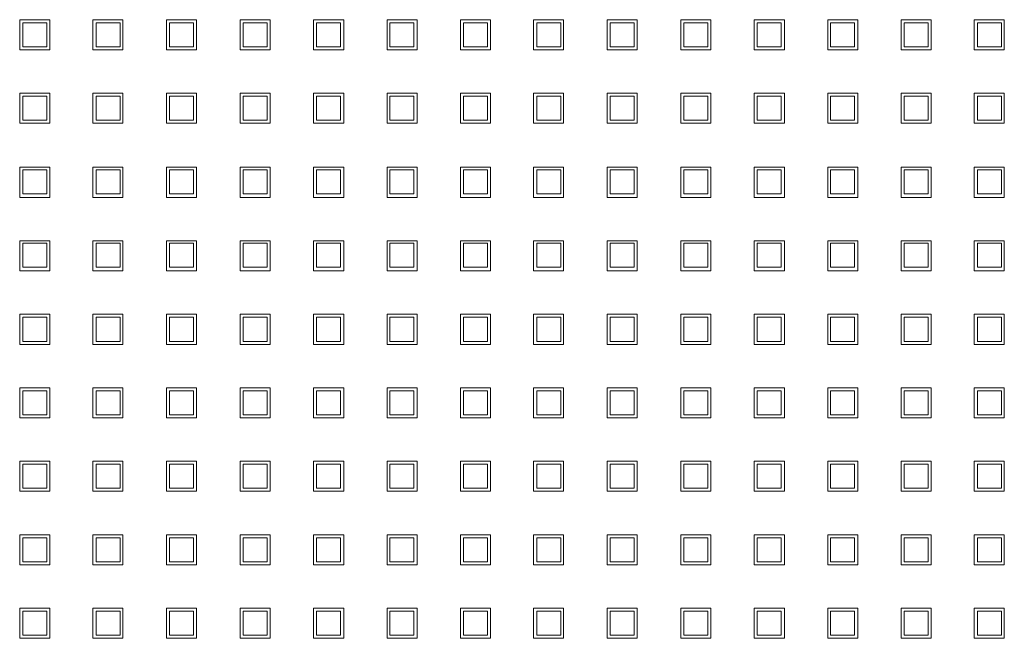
# Model space of a CAD drawing. Header units: millimetres. Extents: x 19325 to 32410, y -4876 to 2807.
# Tile 35 of 72: x 20673 to 20690, y -2407 to -2397. Entities that reach past the tile are written whole.
import ezdxf

# ---------------------------------------------------------------- set-up
doc = ezdxf.new("R2010")
doc.units = ezdxf.units.MM
doc.layers.add('GL-urzadzenia', color=90, linetype='Continuous', lineweight=20)

# ---------------------------------------------------------------- blocks, each defined once
blk = doc.blocks.new('RSen_55_ME_FB_SOg - fxza50a2veb - fully flat decoration panel - SH_daikin_tbq - standard-4997338-bottom')
at = {"lineweight": 18}
for p, q in [((-26.91, 9.78), (-26.91, 14.78)), ((-26.91, 14.78), (-21.91, 14.78)), ((-21.91, 14.78), (-21.91, 9.78)), ((-14.71, 9.78), (-14.71, 14.78)), ((-14.71, 14.78), (-9.71, 14.78)), ((-9.71, 14.78), (-9.71, 9.78)), ((-2.45, 9.78), (-2.45, 14.78)), ((-2.45, 14.78), (2.55, 14.78)), ((2.55, 14.78), (2.55, 9.78)), ((9.78, 9.78), (9.78, 14.78)), ((9.78, 14.78), (14.78, 14.78)), ((14.78, 14.78), (14.78, 9.78)), ((22.04, 9.78), (22.04, 14.78)), ((22.04, 14.78), (27.04, 14.78)), ((27.04, 14.78), (27.04, 9.78)), ((34.27, 9.78), (34.27, 14.78)), ((34.27, 14.78), (39.27, 14.78)), ((39.27, 14.78), (39.27, 9.78)), ((46.47, 9.78), (46.47, 14.78)), ((46.47, 14.78), (51.47, 14.78)), ((51.47, 14.78), (51.47, 9.78)), ((58.67, 9.78), (58.67, 14.78)), ((58.67, 14.78), (63.67, 14.78)), ((63.67, 14.78), (63.67, 9.78)), ((70.93, 9.78), (70.93, 14.78)), ((70.93, 14.78), (75.93, 14.78)), ((75.93, 14.78), (75.93, 9.78)), ((83.16, 9.78), (83.16, 14.78)), ((83.16, 14.78), (88.16, 14.78)), ((88.16, 14.78), (88.16, 9.78)), ((95.42, 9.78), (95.42, 14.78)), ((95.42, 14.78), (100.42, 14.78)), ((100.42, 14.78), (100.42, 9.78)), ((107.65, 9.78), (107.65, 14.78)), ((107.65, 14.78), (112.65, 14.78)), ((112.65, 14.78), (112.65, 9.78)), ((119.85, 9.78), (119.85, 14.78)), ((119.85, 14.78), (124.85, 14.78)), ((124.85, 14.78), (124.85, 9.78)), ((132.05, 9.78), (132.05, 14.78)), ((132.05, 14.78), (137.05, 14.78)), ((137.05, 14.78), (137.05, 9.78)), ((-22.41, 14.28), (-26.41, 14.28)), ((-26.41, 14.28), (-26.41, 10.28)), ((-22.41, 10.28), (-22.41, 14.28)), ((-10.18, 14.28), (-14.18, 14.28)), ((-14.18, 14.28), (-14.18, 10.28)), ((-10.18, 10.28), (-10.18, 14.28)), ((2.05, 14.28), (-1.95, 14.28)), ((-1.95, 14.28), (-1.95, 10.28)), ((2.05, 10.28), (2.05, 14.28)), ((14.28, 14.28), (10.28, 14.28)), ((10.28, 14.28), (10.28, 10.28)), ((14.28, 10.28), (14.28, 14.28)), ((26.51, 14.28), (22.51, 14.28)), ((22.51, 14.28), (22.51, 10.28)), ((26.51, 10.28), (26.51, 14.28)), ((38.74, 14.28), (34.74, 14.28)), ((34.74, 14.28), (34.74, 10.28)), ((38.74, 10.28), (38.74, 14.28)), ((50.97, 14.28), (46.97, 14.28)), ((46.97, 14.28), (46.97, 10.28)), ((50.97, 10.28), (50.97, 14.28)), ((63.2, 14.28), (59.2, 14.28)), ((59.2, 14.28), (59.2, 10.28)), ((63.2, 10.28), (63.2, 14.28)), ((75.43, 14.28), (71.43, 14.28)), ((71.43, 14.28), (71.43, 10.28)), ((75.43, 10.28), (75.43, 14.28)), ((87.66, 14.28), (83.66, 14.28)), ((83.66, 14.28), (83.66, 10.28)), ((87.66, 10.28), (87.66, 14.28)), ((99.89, 14.28), (95.89, 14.28)), ((95.89, 14.28), (95.89, 10.28)), ((99.89, 10.28), (99.89, 14.28)), ((112.12, 14.28), (108.12, 14.28)), ((108.12, 14.28), (108.12, 10.28)), ((112.12, 10.28), (112.12, 14.28)), ((124.35, 14.28), (120.35, 14.28)), ((120.35, 14.28), (120.35, 10.28)), ((124.35, 10.28), (124.35, 14.28)), ((136.58, 14.28), (132.58, 14.28)), ((132.58, 14.28), (132.58, 10.28)), ((136.58, 10.28), (136.58, 14.28)), ((-26.41, 10.28), (-22.41, 10.28)), ((-14.18, 10.28), (-10.18, 10.28)), ((-1.95, 10.28), (2.05, 10.28)), ((10.28, 10.28), (14.28, 10.28)), ((22.51, 10.28), (26.51, 10.28)), ((34.74, 10.28), (38.74, 10.28)), ((46.97, 10.28), (50.97, 10.28)), ((59.2, 10.28), (63.2, 10.28)), ((71.43, 10.28), (75.43, 10.28)), ((83.66, 10.28), (87.66, 10.28)), ((95.89, 10.28), (99.89, 10.28)), ((108.12, 10.28), (112.12, 10.28)), ((120.35, 10.28), (124.35, 10.28)), ((132.58, 10.28), (136.58, 10.28)), ((-21.91, 9.78), (-26.91, 9.78)), ((-9.71, 9.78), (-14.71, 9.78)), ((2.55, 9.78), (-2.45, 9.78)), ((14.78, 9.78), (9.78, 9.78)), ((27.04, 9.78), (22.04, 9.78)), ((39.27, 9.78), (34.27, 9.78)), ((51.47, 9.78), (46.47, 9.78)), ((63.67, 9.78), (58.67, 9.78)), ((75.93, 9.78), (70.93, 9.78)), ((88.16, 9.78), (83.16, 9.78)), ((100.42, 9.78), (95.42, 9.78)), ((112.65, 9.78), (107.65, 9.78)), ((124.85, 9.78), (119.85, 9.78)), ((137.05, 9.78), (132.05, 9.78)), ((-26.91, -2.45), (-26.91, 2.55)), ((-26.91, 2.55), (-21.91, 2.55)), ((-22.41, 2.05), (-26.41, 2.05)), ((-26.41, 2.05), (-26.41, -1.95)), ((-22.41, -1.95), (-22.41, 2.05)), ((-21.91, 2.55), (-21.91, -2.45)), ((-14.71, -2.45), (-14.71, 2.55)), ((-14.71, 2.55), (-9.71, 2.55)), ((-10.18, 2.05), (-14.18, 2.05)), ((-14.18, 2.05), (-14.18, -1.95)), ((-10.18, -1.95), (-10.18, 2.05)), ((-9.71, 2.55), (-9.71, -2.45)), ((-2.45, -2.45), (-2.45, 2.55)), ((-2.45, 2.55), (2.55, 2.55)), ((2.05, 2.05), (-1.95, 2.05)), ((-1.95, 2.05), (-1.95, -1.95)), ((2.05, -1.95), (2.05, 2.05)), ((2.55, 2.55), (2.55, -2.45)), ((9.78, -2.45), (9.78, 2.55)), ((9.78, 2.55), (14.78, 2.55)), ((14.28, 2.05), (10.28, 2.05)), ((10.28, 2.05), (10.28, -1.95)), ((14.28, -1.95), (14.28, 2.05)), ((14.78, 2.55), (14.78, -2.45)), ((22.04, -2.45), (22.04, 2.55)), ((22.04, 2.55), (27.04, 2.55)), ((26.51, 2.05), (22.51, 2.05)), ((22.51, 2.05), (22.51, -1.95)), ((26.51, -1.95), (26.51, 2.05)), ((27.04, 2.55), (27.04, -2.45)), ((34.27, -2.45), (34.27, 2.55)), ((34.27, 2.55), (39.27, 2.55)), ((38.74, 2.05), (34.74, 2.05)), ((34.74, 2.05), (34.74, -1.95)), ((38.74, -1.95), (38.74, 2.05)), ((39.27, 2.55), (39.27, -2.45)), ((46.47, -2.45), (46.47, 2.55)), ((46.47, 2.55), (51.47, 2.55)), ((50.97, 2.05), (46.97, 2.05)), ((46.97, 2.05), (46.97, -1.95)), ((50.97, -1.95), (50.97, 2.05)), ((51.47, 2.55), (51.47, -2.45)), ((58.67, -2.45), (58.67, 2.55)), ((58.67, 2.55), (63.67, 2.55)), ((63.2, 2.05), (59.2, 2.05)), ((59.2, 2.05), (59.2, -1.95)), ((63.2, -1.95), (63.2, 2.05)), ((63.67, 2.55), (63.67, -2.45)), ((70.93, -2.45), (70.93, 2.55)), ((70.93, 2.55), (75.93, 2.55)), ((75.43, 2.05), (71.43, 2.05)), ((71.43, 2.05), (71.43, -1.95)), ((75.43, -1.95), (75.43, 2.05)), ((75.93, 2.55), (75.93, -2.45)), ((83.16, -2.45), (83.16, 2.55)), ((83.16, 2.55), (88.16, 2.55)), ((87.66, 2.05), (83.66, 2.05)), ((83.66, 2.05), (83.66, -1.95)), ((87.66, -1.95), (87.66, 2.05)), ((88.16, 2.55), (88.16, -2.45)), ((95.42, -2.45), (95.42, 2.55)), ((95.42, 2.55), (100.42, 2.55)), ((99.89, 2.05), (95.89, 2.05)), ((95.89, 2.05), (95.89, -1.95)), ((99.89, -1.95), (99.89, 2.05)), ((100.42, 2.55), (100.42, -2.45)), ((107.65, -2.45), (107.65, 2.55)), ((107.65, 2.55), (112.65, 2.55)), ((112.12, 2.05), (108.12, 2.05)), ((108.12, 2.05), (108.12, -1.95)), ((112.12, -1.95), (112.12, 2.05)), ((112.65, 2.55), (112.65, -2.45)), ((119.85, -2.45), (119.85, 2.55)), ((119.85, 2.55), (124.85, 2.55)), ((124.35, 2.05), (120.35, 2.05)), ((120.35, 2.05), (120.35, -1.95)), ((124.35, -1.95), (124.35, 2.05)), ((124.85, 2.55), (124.85, -2.45)), ((132.05, -2.45), (132.05, 2.55)), ((132.05, 2.55), (137.05, 2.55)), ((136.58, 2.05), (132.58, 2.05)), ((132.58, 2.05), (132.58, -1.95)), ((136.58, -1.95), (136.58, 2.05)), ((137.05, 2.55), (137.05, -2.45)), ((-21.91, -2.45), (-26.91, -2.45)), ((-26.41, -1.95), (-22.41, -1.95)), ((-9.71, -2.45), (-14.71, -2.45)), ((-14.18, -1.95), (-10.18, -1.95)), ((2.55, -2.45), (-2.45, -2.45)), ((-1.95, -1.95), (2.05, -1.95)), ((14.78, -2.45), (9.78, -2.45)), ((10.28, -1.95), (14.28, -1.95)), ((27.04, -2.45), (22.04, -2.45)), ((22.51, -1.95), (26.51, -1.95)), ((39.27, -2.45), (34.27, -2.45)), ((34.74, -1.95), (38.74, -1.95)), ((51.47, -2.45), (46.47, -2.45)), ((46.97, -1.95), (50.97, -1.95)), ((63.67, -2.45), (58.67, -2.45)), ((59.2, -1.95), (63.2, -1.95)), ((75.93, -2.45), (70.93, -2.45)), ((71.43, -1.95), (75.43, -1.95)), ((88.16, -2.45), (83.16, -2.45)), ((83.66, -1.95), (87.66, -1.95)), ((100.42, -2.45), (95.42, -2.45)), ((95.89, -1.95), (99.89, -1.95)), ((112.65, -2.45), (107.65, -2.45)), ((108.12, -1.95), (112.12, -1.95)), ((124.85, -2.45), (119.85, -2.45)), ((120.35, -1.95), (124.35, -1.95)), ((137.05, -2.45), (132.05, -2.45)), ((132.58, -1.95), (136.58, -1.95)), ((-26.91, -14.78), (-26.91, -9.78)), ((-26.91, -9.78), (-21.91, -9.78)), ((-21.91, -9.78), (-21.91, -14.78)), ((-14.71, -14.78), (-14.71, -9.78)), ((-14.71, -9.78), (-9.71, -9.78)), ((-9.71, -9.78), (-9.71, -14.78)), ((-2.45, -9.78), (2.55, -9.78)), ((-2.45, -14.78), (-2.45, -9.78)), ((2.55, -9.78), (2.55, -14.78)), ((9.78, -9.78), (14.78, -9.78)), ((9.78, -14.78), (9.78, -9.78)), ((14.78, -9.78), (14.78, -14.78)), ((22.04, -9.78), (27.04, -9.78)), ((22.04, -14.78), (22.04, -9.78)), ((27.04, -9.78), (27.04, -14.78)), ((34.27, -9.78), (39.27, -9.78)), ((34.27, -14.78), (34.27, -9.78)), ((39.27, -9.78), (39.27, -14.78)), ((46.47, -14.78), (46.47, -9.78)), ((46.47, -9.78), (51.47, -9.78)), ((51.47, -9.78), (51.47, -14.78)), ((58.67, -14.78), (58.67, -9.78)), ((58.67, -9.78), (63.67, -9.78)), ((63.67, -9.78), (63.67, -14.78)), ((70.93, -9.78), (75.93, -9.78)), ((70.93, -14.78), (70.93, -9.78)), ((75.93, -9.78), (75.93, -14.78)), ((83.16, -9.78), (88.16, -9.78)), ((83.16, -14.78), (83.16, -9.78)), ((88.16, -9.78), (88.16, -14.78)), ((95.42, -9.78), (100.42, -9.78)), ((95.42, -14.78), (95.42, -9.78)), ((100.42, -9.78), (100.42, -14.78)), ((107.65, -9.78), (112.65, -9.78)), ((107.65, -14.78), (107.65, -9.78)), ((112.65, -9.78), (112.65, -14.78)), ((119.85, -14.78), (119.85, -9.78)), ((119.85, -9.78), (124.85, -9.78)), ((124.85, -9.78), (124.85, -14.78)), ((132.05, -14.78), (132.05, -9.78)), ((132.05, -9.78), (137.05, -9.78)), ((137.05, -9.78), (137.05, -14.78)), ((-22.41, -10.18), (-26.41, -10.18)), ((-26.41, -10.18), (-26.41, -14.18)), ((-22.41, -14.18), (-22.41, -10.18)), ((-10.18, -10.18), (-14.18, -10.18)), ((-14.18, -10.18), (-14.18, -14.18)), ((-10.18, -14.18), (-10.18, -10.18)), ((2.05, -10.18), (-1.95, -10.18)), ((-1.95, -10.18), (-1.95, -14.18)), ((2.05, -14.18), (2.05, -10.18)), ((14.28, -10.18), (10.28, -10.18)), ((10.28, -10.18), (10.28, -14.18)), ((14.28, -14.18), (14.28, -10.18)), ((26.51, -10.18), (22.51, -10.18)), ((22.51, -10.18), (22.51, -14.18)), ((26.51, -14.18), (26.51, -10.18)), ((38.74, -10.18), (34.74, -10.18)), ((34.74, -10.18), (34.74, -14.18)), ((38.74, -14.18), (38.74, -10.18)), ((50.97, -10.18), (46.97, -10.18)), ((46.97, -10.18), (46.97, -14.18)), ((50.97, -14.18), (50.97, -10.18)), ((63.2, -10.18), (59.2, -10.18)), ((59.2, -10.18), (59.2, -14.18)), ((63.2, -14.18), (63.2, -10.18)), ((75.43, -10.18), (71.43, -10.18)), ((71.43, -10.18), (71.43, -14.18)), ((75.43, -14.18), (75.43, -10.18)), ((87.66, -10.18), (83.66, -10.18)), ((83.66, -10.18), (83.66, -14.18)), ((87.66, -14.18), (87.66, -10.18)), ((99.89, -10.18), (95.89, -10.18)), ((95.89, -10.18), (95.89, -14.18)), ((99.89, -14.18), (99.89, -10.18)), ((112.12, -10.18), (108.12, -10.18)), ((108.12, -10.18), (108.12, -14.18)), ((112.12, -14.18), (112.12, -10.18)), ((124.35, -10.18), (120.35, -10.18)), ((120.35, -10.18), (120.35, -14.18)), ((124.35, -14.18), (124.35, -10.18)), ((136.58, -10.18), (132.58, -10.18)), ((132.58, -10.18), (132.58, -14.18)), ((136.58, -14.18), (136.58, -10.18)), ((-26.41, -14.18), (-22.41, -14.18)), ((-14.18, -14.18), (-10.18, -14.18)), ((-1.95, -14.18), (2.05, -14.18)), ((10.28, -14.18), (14.28, -14.18)), ((22.51, -14.18), (26.51, -14.18)), ((34.74, -14.18), (38.74, -14.18)), ((46.97, -14.18), (50.97, -14.18)), ((59.2, -14.18), (63.2, -14.18)), ((71.43, -14.18), (75.43, -14.18)), ((83.66, -14.18), (87.66, -14.18)), ((95.89, -14.18), (99.89, -14.18)), ((108.12, -14.18), (112.12, -14.18)), ((120.35, -14.18), (124.35, -14.18)), ((132.58, -14.18), (136.58, -14.18)), ((-21.91, -14.78), (-26.91, -14.78)), ((-9.71, -14.78), (-14.71, -14.78)), ((2.55, -14.78), (-2.45, -14.78)), ((14.78, -14.78), (9.78, -14.78)), ((27.04, -14.78), (22.04, -14.78)), ((39.27, -14.78), (34.27, -14.78)), ((51.47, -14.78), (46.47, -14.78)), ((63.67, -14.78), (58.67, -14.78)), ((75.93, -14.78), (70.93, -14.78)), ((88.16, -14.78), (83.16, -14.78)), ((100.42, -14.78), (95.42, -14.78)), ((112.65, -14.78), (107.65, -14.78)), ((124.85, -14.78), (119.85, -14.78)), ((137.05, -14.78), (132.05, -14.78)), ((-26.91, -27.01), (-26.91, -22.01)), ((-26.91, -22.01), (-21.91, -22.01)), ((-22.41, -22.41), (-26.41, -22.41)), ((-26.41, -22.41), (-26.41, -26.41)), ((-22.41, -26.41), (-22.41, -22.41)), ((-21.91, -22.01), (-21.91, -27.01)), ((-14.71, -27.01), (-14.71, -22.01)), ((-14.71, -22.01), (-9.71, -22.01)), ((-10.18, -22.41), (-14.18, -22.41)), ((-14.18, -22.41), (-14.18, -26.41)), ((-10.18, -26.41), (-10.18, -22.41)), ((-9.71, -22.01), (-9.71, -27.01)), ((-2.45, -22.01), (2.55, -22.01)), ((-2.45, -27.01), (-2.45, -22.01)), ((2.05, -22.41), (-1.95, -22.41)), ((-1.95, -22.41), (-1.95, -26.41)), ((2.05, -26.41), (2.05, -22.41)), ((2.55, -22.01), (2.55, -27.01)), ((9.78, -22.01), (14.78, -22.01)), ((9.78, -27.01), (9.78, -22.01)), ((14.28, -22.41), (10.28, -22.41)), ((10.28, -22.41), (10.28, -26.41)), ((14.28, -26.41), (14.28, -22.41)), ((14.78, -22.01), (14.78, -27.01)), ((22.04, -22.01), (27.04, -22.01)), ((22.04, -27.01), (22.04, -22.01)), ((26.51, -22.41), (22.51, -22.41)), ((22.51, -22.41), (22.51, -26.41)), ((26.51, -26.41), (26.51, -22.41)), ((27.04, -22.01), (27.04, -27.01)), ((34.27, -22.01), (39.27, -22.01)), ((34.27, -27.01), (34.27, -22.01)), ((38.74, -22.41), (34.74, -22.41)), ((34.74, -22.41), (34.74, -26.41)), ((38.74, -26.41), (38.74, -22.41)), ((39.27, -22.01), (39.27, -27.01)), ((46.47, -27.01), (46.47, -22.01)), ((46.47, -22.01), (51.47, -22.01)), ((50.97, -22.41), (46.97, -22.41)), ((46.97, -22.41), (46.97, -26.41)), ((50.97, -26.41), (50.97, -22.41)), ((51.47, -22.01), (51.47, -27.01)), ((58.67, -27.01), (58.67, -22.01)), ((58.67, -22.01), (63.67, -22.01)), ((63.2, -22.41), (59.2, -22.41)), ((59.2, -22.41), (59.2, -26.41)), ((63.2, -26.41), (63.2, -22.41)), ((63.67, -22.01), (63.67, -27.01)), ((70.93, -22.01), (75.93, -22.01)), ((70.93, -27.01), (70.93, -22.01)), ((75.43, -22.41), (71.43, -22.41)), ((71.43, -22.41), (71.43, -26.41)), ((75.43, -26.41), (75.43, -22.41)), ((75.93, -22.01), (75.93, -27.01)), ((83.16, -22.01), (88.16, -22.01)), ((83.16, -27.01), (83.16, -22.01)), ((87.66, -22.41), (83.66, -22.41)), ((83.66, -22.41), (83.66, -26.41)), ((87.66, -26.41), (87.66, -22.41)), ((88.16, -22.01), (88.16, -27.01)), ((95.42, -22.01), (100.42, -22.01)), ((95.42, -27.01), (95.42, -22.01)), ((99.89, -22.41), (95.89, -22.41)), ((95.89, -22.41), (95.89, -26.41)), ((99.89, -26.41), (99.89, -22.41)), ((100.42, -22.01), (100.42, -27.01)), ((107.65, -22.01), (112.65, -22.01)), ((107.65, -27.01), (107.65, -22.01)), ((112.12, -22.41), (108.12, -22.41)), ((108.12, -22.41), (108.12, -26.41)), ((112.12, -26.41), (112.12, -22.41)), ((112.65, -22.01), (112.65, -27.01)), ((119.85, -27.01), (119.85, -22.01)), ((119.85, -22.01), (124.85, -22.01)), ((124.35, -22.41), (120.35, -22.41)), ((120.35, -22.41), (120.35, -26.41)), ((124.35, -26.41), (124.35, -22.41)), ((124.85, -22.01), (124.85, -27.01)), ((132.05, -27.01), (132.05, -22.01)), ((132.05, -22.01), (137.05, -22.01)), ((136.58, -22.41), (132.58, -22.41)), ((132.58, -22.41), (132.58, -26.41)), ((136.58, -26.41), (136.58, -22.41)), ((137.05, -22.01), (137.05, -27.01)), ((-21.91, -27.01), (-26.91, -27.01)), ((-26.41, -26.41), (-22.41, -26.41)), ((-9.71, -27.01), (-14.71, -27.01)), ((-14.18, -26.41), (-10.18, -26.41)), ((2.55, -27.01), (-2.45, -27.01)), ((-1.95, -26.41), (2.05, -26.41)), ((14.78, -27.01), (9.78, -27.01)), ((10.28, -26.41), (14.28, -26.41)), ((27.04, -27.01), (22.04, -27.01)), ((22.51, -26.41), (26.51, -26.41)), ((39.27, -27.01), (34.27, -27.01)), ((34.74, -26.41), (38.74, -26.41)), ((51.47, -27.01), (46.47, -27.01)), ((46.97, -26.41), (50.97, -26.41)), ((63.67, -27.01), (58.67, -27.01)), ((59.2, -26.41), (63.2, -26.41)), ((75.93, -27.01), (70.93, -27.01)), ((71.43, -26.41), (75.43, -26.41)), ((88.16, -27.01), (83.16, -27.01)), ((83.66, -26.41), (87.66, -26.41)), ((100.42, -27.01), (95.42, -27.01)), ((95.89, -26.41), (99.89, -26.41)), ((112.65, -27.01), (107.65, -27.01)), ((108.12, -26.41), (112.12, -26.41)), ((124.85, -27.01), (119.85, -27.01)), ((120.35, -26.41), (124.35, -26.41)), ((137.05, -27.01), (132.05, -27.01)), ((132.58, -26.41), (136.58, -26.41)), ((-26.91, -39.24), (-26.91, -34.24)), ((-26.91, -34.24), (-21.91, -34.24)), ((-21.91, -34.24), (-21.91, -39.24)), ((-14.71, -39.24), (-14.71, -34.24)), ((-14.71, -34.24), (-9.71, -34.24)), ((-9.71, -34.24), (-9.71, -39.24)), ((-2.45, -34.24), (2.55, -34.24)), ((-2.45, -39.24), (-2.45, -34.24)), ((2.55, -34.24), (2.55, -39.24)), ((9.78, -34.24), (14.78, -34.24)), ((9.78, -39.24), (9.78, -34.24)), ((14.78, -34.24), (14.78, -39.24)), ((22.04, -34.24), (27.04, -34.24)), ((22.04, -39.24), (22.04, -34.24)), ((27.04, -34.24), (27.04, -39.24)), ((34.27, -34.24), (39.27, -34.24)), ((34.27, -39.24), (34.27, -34.24)), ((39.27, -34.24), (39.27, -39.24)), ((46.47, -39.24), (46.47, -34.24)), ((46.47, -34.24), (51.47, -34.24)), ((51.47, -34.24), (51.47, -39.24)), ((58.67, -39.24), (58.67, -34.24)), ((58.67, -34.24), (63.67, -34.24)), ((63.67, -34.24), (63.67, -39.24)), ((70.93, -34.24), (75.93, -34.24)), ((70.93, -39.24), (70.93, -34.24)), ((75.93, -34.24), (75.93, -39.24)), ((83.16, -34.24), (88.16, -34.24)), ((83.16, -39.24), (83.16, -34.24)), ((88.16, -34.24), (88.16, -39.24)), ((95.42, -34.24), (100.42, -34.24)), ((95.42, -39.24), (95.42, -34.24)), ((100.42, -34.24), (100.42, -39.24)), ((107.65, -34.24), (112.65, -34.24)), ((107.65, -39.24), (107.65, -34.24)), ((112.65, -34.24), (112.65, -39.24)), ((119.85, -39.24), (119.85, -34.24)), ((119.85, -34.24), (124.85, -34.24)), ((124.85, -34.24), (124.85, -39.24)), ((132.05, -39.24), (132.05, -34.24)), ((132.05, -34.24), (137.05, -34.24)), ((137.05, -34.24), (137.05, -39.24)), ((-22.41, -34.74), (-26.41, -34.74)), ((-26.41, -34.74), (-26.41, -38.74)), ((-22.41, -38.74), (-22.41, -34.74)), ((-10.18, -34.74), (-14.18, -34.74)), ((-14.18, -34.74), (-14.18, -38.74)), ((-10.18, -38.74), (-10.18, -34.74)), ((2.05, -34.74), (-1.95, -34.74)), ((-1.95, -34.74), (-1.95, -38.74)), ((2.05, -38.74), (2.05, -34.74)), ((14.28, -34.74), (10.28, -34.74)), ((10.28, -34.74), (10.28, -38.74)), ((14.28, -38.74), (14.28, -34.74)), ((26.51, -34.74), (22.51, -34.74)), ((22.51, -34.74), (22.51, -38.74)), ((26.51, -38.74), (26.51, -34.74)), ((38.74, -34.74), (34.74, -34.74)), ((34.74, -34.74), (34.74, -38.74)), ((38.74, -38.74), (38.74, -34.74)), ((50.97, -34.74), (46.97, -34.74)), ((46.97, -34.74), (46.97, -38.74)), ((50.97, -38.74), (50.97, -34.74)), ((63.2, -34.74), (59.2, -34.74)), ((59.2, -34.74), (59.2, -38.74)), ((63.2, -38.74), (63.2, -34.74)), ((75.43, -34.74), (71.43, -34.74)), ((71.43, -34.74), (71.43, -38.74)), ((75.43, -38.74), (75.43, -34.74)), ((87.66, -34.74), (83.66, -34.74)), ((83.66, -34.74), (83.66, -38.74)), ((87.66, -38.74), (87.66, -34.74)), ((99.89, -34.74), (95.89, -34.74)), ((95.89, -34.74), (95.89, -38.74)), ((99.89, -38.74), (99.89, -34.74)), ((112.12, -34.74), (108.12, -34.74)), ((108.12, -34.74), (108.12, -38.74)), ((112.12, -38.74), (112.12, -34.74)), ((124.35, -34.74), (120.35, -34.74)), ((120.35, -34.74), (120.35, -38.74)), ((124.35, -38.74), (124.35, -34.74)), ((136.58, -34.74), (132.58, -34.74)), ((132.58, -34.74), (132.58, -38.74)), ((136.58, -38.74), (136.58, -34.74)), ((-21.91, -39.24), (-26.91, -39.24)), ((-26.41, -38.74), (-22.41, -38.74)), ((-9.71, -39.24), (-14.71, -39.24)), ((-14.18, -38.74), (-10.18, -38.74)), ((2.55, -39.24), (-2.45, -39.24)), ((-1.95, -38.74), (2.05, -38.74)), ((14.78, -39.24), (9.78, -39.24)), ((10.28, -38.74), (14.28, -38.74)), ((27.04, -39.24), (22.04, -39.24)), ((22.51, -38.74), (26.51, -38.74)), ((39.27, -39.24), (34.27, -39.24)), ((34.74, -38.74), (38.74, -38.74)), ((51.47, -39.24), (46.47, -39.24)), ((46.97, -38.74), (50.97, -38.74)), ((63.67, -39.24), (58.67, -39.24)), ((59.2, -38.74), (63.2, -38.74)), ((75.93, -39.24), (70.93, -39.24)), ((71.43, -38.74), (75.43, -38.74)), ((88.16, -39.24), (83.16, -39.24)), ((83.66, -38.74), (87.66, -38.74)), ((100.42, -39.24), (95.42, -39.24)), ((95.89, -38.74), (99.89, -38.74)), ((112.65, -39.24), (107.65, -39.24)), ((108.12, -38.74), (112.12, -38.74)), ((124.85, -39.24), (119.85, -39.24)), ((120.35, -38.74), (124.35, -38.74)), ((137.05, -39.24), (132.05, -39.24)), ((132.58, -38.74), (136.58, -38.74)), ((-26.91, -51.47), (-26.91, -46.47)), ((-26.91, -46.47), (-21.91, -46.47)), ((-22.41, -46.97), (-26.41, -46.97)), ((-26.41, -46.97), (-26.41, -50.97)), ((-22.41, -50.97), (-22.41, -46.97)), ((-21.91, -46.47), (-21.91, -51.47)), ((-14.71, -51.47), (-14.71, -46.47)), ((-14.71, -46.47), (-9.71, -46.47)), ((-10.18, -46.97), (-14.18, -46.97)), ((-14.18, -46.97), (-14.18, -50.97)), ((-10.18, -50.97), (-10.18, -46.97)), ((-9.71, -46.47), (-9.71, -51.47)), ((-2.45, -46.47), (2.55, -46.47)), ((-2.45, -51.47), (-2.45, -46.47)), ((2.05, -46.97), (-1.95, -46.97)), ((-1.95, -46.97), (-1.95, -50.97)), ((2.05, -50.97), (2.05, -46.97)), ((2.55, -46.47), (2.55, -51.47)), ((9.78, -46.47), (14.78, -46.47)), ((9.78, -51.47), (9.78, -46.47)), ((14.28, -46.97), (10.28, -46.97)), ((10.28, -46.97), (10.28, -50.97)), ((14.28, -50.97), (14.28, -46.97)), ((14.78, -46.47), (14.78, -51.47)), ((22.04, -46.47), (27.04, -46.47)), ((22.04, -51.47), (22.04, -46.47)), ((26.51, -46.97), (22.51, -46.97)), ((22.51, -46.97), (22.51, -50.97)), ((26.51, -50.97), (26.51, -46.97)), ((27.04, -46.47), (27.04, -51.47)), ((34.27, -46.47), (39.27, -46.47)), ((34.27, -51.47), (34.27, -46.47)), ((38.74, -46.97), (34.74, -46.97)), ((34.74, -46.97), (34.74, -50.97)), ((38.74, -50.97), (38.74, -46.97)), ((39.27, -46.47), (39.27, -51.47)), ((46.47, -51.47), (46.47, -46.47)), ((46.47, -46.47), (51.47, -46.47)), ((50.97, -46.97), (46.97, -46.97)), ((46.97, -46.97), (46.97, -50.97)), ((50.97, -50.97), (50.97, -46.97)), ((51.47, -46.47), (51.47, -51.47)), ((58.67, -51.47), (58.67, -46.47)), ((58.67, -46.47), (63.67, -46.47)), ((63.2, -46.97), (59.2, -46.97)), ((59.2, -46.97), (59.2, -50.97)), ((63.2, -50.97), (63.2, -46.97)), ((63.67, -46.47), (63.67, -51.47)), ((70.93, -46.47), (75.93, -46.47)), ((70.93, -51.47), (70.93, -46.47)), ((75.43, -46.97), (71.43, -46.97)), ((71.43, -46.97), (71.43, -50.97)), ((75.43, -50.97), (75.43, -46.97)), ((75.93, -46.47), (75.93, -51.47)), ((83.16, -46.47), (88.16, -46.47)), ((83.16, -51.47), (83.16, -46.47)), ((87.66, -46.97), (83.66, -46.97)), ((83.66, -46.97), (83.66, -50.97)), ((87.66, -50.97), (87.66, -46.97)), ((88.16, -46.47), (88.16, -51.47)), ((95.42, -46.47), (100.42, -46.47)), ((95.42, -51.47), (95.42, -46.47)), ((99.89, -46.97), (95.89, -46.97)), ((95.89, -46.97), (95.89, -50.97)), ((99.89, -50.97), (99.89, -46.97)), ((100.42, -46.47), (100.42, -51.47)), ((107.65, -46.47), (112.65, -46.47)), ((107.65, -51.47), (107.65, -46.47)), ((112.12, -46.97), (108.12, -46.97)), ((108.12, -46.97), (108.12, -50.97)), ((112.12, -50.97), (112.12, -46.97)), ((112.65, -46.47), (112.65, -51.47)), ((119.85, -51.47), (119.85, -46.47)), ((119.85, -46.47), (124.85, -46.47)), ((124.35, -46.97), (120.35, -46.97)), ((120.35, -46.97), (120.35, -50.97)), ((124.35, -50.97), (124.35, -46.97)), ((124.85, -46.47), (124.85, -51.47)), ((132.05, -51.47), (132.05, -46.47)), ((132.05, -46.47), (137.05, -46.47)), ((136.58, -46.97), (132.58, -46.97)), ((132.58, -46.97), (132.58, -50.97)), ((136.58, -50.97), (136.58, -46.97)), ((137.05, -46.47), (137.05, -51.47)), ((-21.91, -51.47), (-26.91, -51.47)), ((-26.41, -50.97), (-22.41, -50.97)), ((-9.71, -51.47), (-14.71, -51.47)), ((-14.18, -50.97), (-10.18, -50.97)), ((2.55, -51.47), (-2.45, -51.47)), ((-1.95, -50.97), (2.05, -50.97)), ((14.78, -51.47), (9.78, -51.47)), ((10.28, -50.97), (14.28, -50.97)), ((27.04, -51.47), (22.04, -51.47)), ((22.51, -50.97), (26.51, -50.97)), ((39.27, -51.47), (34.27, -51.47)), ((34.74, -50.97), (38.74, -50.97)), ((51.47, -51.47), (46.47, -51.47)), ((46.97, -50.97), (50.97, -50.97)), ((63.67, -51.47), (58.67, -51.47)), ((59.2, -50.97), (63.2, -50.97)), ((75.93, -51.47), (70.93, -51.47)), ((71.43, -50.97), (75.43, -50.97)), ((88.16, -51.47), (83.16, -51.47)), ((83.66, -50.97), (87.66, -50.97)), ((100.42, -51.47), (95.42, -51.47)), ((95.89, -50.97), (99.89, -50.97)), ((112.65, -51.47), (107.65, -51.47)), ((108.12, -50.97), (112.12, -50.97)), ((124.85, -51.47), (119.85, -51.47)), ((120.35, -50.97), (124.35, -50.97)), ((137.05, -51.47), (132.05, -51.47)), ((132.58, -50.97), (136.58, -50.97)), ((-26.91, -63.7), (-26.91, -58.7)), ((-26.91, -58.7), (-21.91, -58.7)), ((-21.91, -58.7), (-21.91, -63.7)), ((-14.71, -63.7), (-14.71, -58.7)), ((-14.71, -58.7), (-9.71, -58.7)), ((-9.71, -58.7), (-9.71, -63.7)), ((-2.45, -58.7), (2.55, -58.7)), ((-2.45, -63.7), (-2.45, -58.7)), ((2.55, -58.7), (2.55, -63.7)), ((9.78, -58.7), (14.78, -58.7)), ((9.78, -63.7), (9.78, -58.7)), ((14.78, -58.7), (14.78, -63.7)), ((22.04, -58.7), (27.04, -58.7)), ((22.04, -63.7), (22.04, -58.7)), ((27.04, -58.7), (27.04, -63.7)), ((34.27, -58.7), (39.27, -58.7)), ((34.27, -63.7), (34.27, -58.7)), ((39.27, -58.7), (39.27, -63.7)), ((46.47, -63.7), (46.47, -58.7)), ((46.47, -58.7), (51.47, -58.7)), ((51.47, -58.7), (51.47, -63.7)), ((58.67, -63.7), (58.67, -58.7)), ((58.67, -58.7), (63.67, -58.7)), ((63.67, -58.7), (63.67, -63.7)), ((70.93, -58.7), (75.93, -58.7)), ((70.93, -63.7), (70.93, -58.7)), ((75.93, -58.7), (75.93, -63.7)), ((83.16, -58.7), (88.16, -58.7)), ((83.16, -63.7), (83.16, -58.7)), ((88.16, -58.7), (88.16, -63.7)), ((95.42, -58.7), (100.42, -58.7)), ((95.42, -63.7), (95.42, -58.7)), ((100.42, -58.7), (100.42, -63.7)), ((107.65, -58.7), (112.65, -58.7)), ((107.65, -63.7), (107.65, -58.7)), ((112.65, -58.7), (112.65, -63.7)), ((119.85, -63.7), (119.85, -58.7)), ((119.85, -58.7), (124.85, -58.7)), ((124.85, -58.7), (124.85, -63.7)), ((132.05, -63.7), (132.05, -58.7)), ((132.05, -58.7), (137.05, -58.7)), ((137.05, -58.7), (137.05, -63.7)), ((-22.41, -59.2), (-26.41, -59.2)), ((-26.41, -59.2), (-26.41, -63.2)), ((-22.41, -63.2), (-22.41, -59.2)), ((-10.18, -59.2), (-14.18, -59.2)), ((-14.18, -59.2), (-14.18, -63.2)), ((-10.18, -63.2), (-10.18, -59.2)), ((2.05, -59.2), (-1.95, -59.2)), ((-1.95, -59.2), (-1.95, -63.2)), ((2.05, -63.2), (2.05, -59.2)), ((14.28, -59.2), (10.28, -59.2)), ((10.28, -59.2), (10.28, -63.2)), ((14.28, -63.2), (14.28, -59.2)), ((26.51, -59.2), (22.51, -59.2)), ((22.51, -59.2), (22.51, -63.2)), ((26.51, -63.2), (26.51, -59.2)), ((38.74, -59.2), (34.74, -59.2)), ((34.74, -59.2), (34.74, -63.2)), ((38.74, -63.2), (38.74, -59.2)), ((50.97, -59.2), (46.97, -59.2)), ((46.97, -59.2), (46.97, -63.2)), ((50.97, -63.2), (50.97, -59.2)), ((63.2, -59.2), (59.2, -59.2)), ((59.2, -59.2), (59.2, -63.2)), ((63.2, -63.2), (63.2, -59.2)), ((75.43, -59.2), (71.43, -59.2)), ((71.43, -59.2), (71.43, -63.2)), ((75.43, -63.2), (75.43, -59.2)), ((87.66, -59.2), (83.66, -59.2)), ((83.66, -59.2), (83.66, -63.2)), ((87.66, -63.2), (87.66, -59.2)), ((99.89, -59.2), (95.89, -59.2)), ((95.89, -59.2), (95.89, -63.2)), ((99.89, -63.2), (99.89, -59.2)), ((112.12, -59.2), (108.12, -59.2)), ((108.12, -59.2), (108.12, -63.2)), ((112.12, -63.2), (112.12, -59.2)), ((124.35, -59.2), (120.35, -59.2)), ((120.35, -59.2), (120.35, -63.2)), ((124.35, -63.2), (124.35, -59.2)), ((136.58, -59.2), (132.58, -59.2)), ((132.58, -59.2), (132.58, -63.2)), ((136.58, -63.2), (136.58, -59.2)), ((-21.91, -63.7), (-26.91, -63.7)), ((-26.41, -63.2), (-22.41, -63.2)), ((-9.71, -63.7), (-14.71, -63.7)), ((-14.18, -63.2), (-10.18, -63.2)), ((2.55, -63.7), (-2.45, -63.7)), ((-1.95, -63.2), (2.05, -63.2)), ((14.78, -63.7), (9.78, -63.7)), ((10.28, -63.2), (14.28, -63.2)), ((27.04, -63.7), (22.04, -63.7)), ((22.51, -63.2), (26.51, -63.2)), ((39.27, -63.7), (34.27, -63.7)), ((34.74, -63.2), (38.74, -63.2)), ((51.47, -63.7), (46.47, -63.7)), ((46.97, -63.2), (50.97, -63.2)), ((63.67, -63.7), (58.67, -63.7)), ((59.2, -63.2), (63.2, -63.2)), ((75.93, -63.7), (70.93, -63.7)), ((71.43, -63.2), (75.43, -63.2)), ((88.16, -63.7), (83.16, -63.7)), ((83.66, -63.2), (87.66, -63.2)), ((100.42, -63.7), (95.42, -63.7)), ((95.89, -63.2), (99.89, -63.2)), ((112.65, -63.7), (107.65, -63.7)), ((108.12, -63.2), (112.12, -63.2)), ((124.85, -63.7), (119.85, -63.7)), ((120.35, -63.2), (124.35, -63.2)), ((137.05, -63.7), (132.05, -63.7)), ((132.58, -63.2), (136.58, -63.2)), ((-26.91, -75.93), (-26.91, -70.93)), ((-26.91, -70.93), (-21.91, -70.93)), ((-22.41, -71.43), (-26.41, -71.43)), ((-26.41, -71.43), (-26.41, -75.43)), ((-22.41, -75.43), (-22.41, -71.43)), ((-21.91, -70.93), (-21.91, -75.93)), ((-14.71, -75.93), (-14.71, -70.93)), ((-14.71, -70.93), (-9.71, -70.93)), ((-10.18, -71.43), (-14.18, -71.43)), ((-14.18, -71.43), (-14.18, -75.43)), ((-10.18, -75.43), (-10.18, -71.43)), ((-9.71, -70.93), (-9.71, -75.93)), ((-2.45, -70.93), (2.55, -70.93)), ((-2.45, -75.93), (-2.45, -70.93)), ((2.05, -71.43), (-1.95, -71.43)), ((-1.95, -71.43), (-1.95, -75.43)), ((2.05, -75.43), (2.05, -71.43)), ((2.55, -70.93), (2.55, -75.93)), ((9.78, -70.93), (14.78, -70.93)), ((9.78, -75.93), (9.78, -70.93)), ((14.28, -71.43), (10.28, -71.43)), ((10.28, -71.43), (10.28, -75.43)), ((14.28, -75.43), (14.28, -71.43)), ((14.78, -70.93), (14.78, -75.93)), ((22.04, -70.93), (27.04, -70.93)), ((22.04, -75.93), (22.04, -70.93)), ((26.51, -71.43), (22.51, -71.43)), ((22.51, -71.43), (22.51, -75.43)), ((26.51, -75.43), (26.51, -71.43)), ((27.04, -70.93), (27.04, -75.93)), ((34.27, -70.93), (39.27, -70.93)), ((34.27, -75.93), (34.27, -70.93)), ((38.74, -71.43), (34.74, -71.43)), ((34.74, -71.43), (34.74, -75.43)), ((38.74, -75.43), (38.74, -71.43)), ((39.27, -70.93), (39.27, -75.93)), ((46.47, -75.93), (46.47, -70.93)), ((46.47, -70.93), (51.47, -70.93)), ((50.97, -71.43), (46.97, -71.43)), ((46.97, -71.43), (46.97, -75.43)), ((50.97, -75.43), (50.97, -71.43)), ((51.47, -70.93), (51.47, -75.93)), ((58.67, -75.93), (58.67, -70.93)), ((58.67, -70.93), (63.67, -70.93)), ((63.2, -71.43), (59.2, -71.43)), ((59.2, -71.43), (59.2, -75.43)), ((63.2, -75.43), (63.2, -71.43)), ((63.67, -70.93), (63.67, -75.93)), ((70.93, -70.93), (75.93, -70.93)), ((70.93, -75.93), (70.93, -70.93)), ((75.43, -71.43), (71.43, -71.43)), ((71.43, -71.43), (71.43, -75.43)), ((75.43, -75.43), (75.43, -71.43)), ((75.93, -70.93), (75.93, -75.93)), ((83.16, -70.93), (88.16, -70.93)), ((83.16, -75.93), (83.16, -70.93)), ((87.66, -71.43), (83.66, -71.43)), ((83.66, -71.43), (83.66, -75.43)), ((87.66, -75.43), (87.66, -71.43)), ((88.16, -70.93), (88.16, -75.93)), ((95.42, -70.93), (100.42, -70.93)), ((95.42, -75.93), (95.42, -70.93)), ((99.89, -71.43), (95.89, -71.43)), ((95.89, -71.43), (95.89, -75.43)), ((99.89, -75.43), (99.89, -71.43)), ((100.42, -70.93), (100.42, -75.93)), ((107.65, -70.93), (112.65, -70.93)), ((107.65, -75.93), (107.65, -70.93)), ((112.12, -71.43), (108.12, -71.43)), ((108.12, -71.43), (108.12, -75.43)), ((112.12, -75.43), (112.12, -71.43)), ((112.65, -70.93), (112.65, -75.93)), ((119.85, -75.93), (119.85, -70.93)), ((119.85, -70.93), (124.85, -70.93)), ((124.35, -71.43), (120.35, -71.43)), ((120.35, -71.43), (120.35, -75.43)), ((124.35, -75.43), (124.35, -71.43)), ((124.85, -70.93), (124.85, -75.93)), ((132.05, -75.93), (132.05, -70.93)), ((132.05, -70.93), (137.05, -70.93)), ((136.58, -71.43), (132.58, -71.43)), ((132.58, -71.43), (132.58, -75.43)), ((136.58, -75.43), (136.58, -71.43)), ((137.05, -70.93), (137.05, -75.93)), ((-21.91, -75.93), (-26.91, -75.93)), ((-26.41, -75.43), (-22.41, -75.43)), ((-9.71, -75.93), (-14.71, -75.93)), ((-14.18, -75.43), (-10.18, -75.43)), ((2.55, -75.93), (-2.45, -75.93)), ((-1.95, -75.43), (2.05, -75.43)), ((14.78, -75.93), (9.78, -75.93)), ((10.28, -75.43), (14.28, -75.43)), ((27.04, -75.93), (22.04, -75.93)), ((22.51, -75.43), (26.51, -75.43)), ((39.27, -75.93), (34.27, -75.93)), ((34.74, -75.43), (38.74, -75.43)), ((51.47, -75.93), (46.47, -75.93)), ((46.97, -75.43), (50.97, -75.43)), ((63.67, -75.93), (58.67, -75.93)), ((59.2, -75.43), (63.2, -75.43)), ((75.93, -75.93), (70.93, -75.93)), ((71.43, -75.43), (75.43, -75.43)), ((88.16, -75.93), (83.16, -75.93)), ((83.66, -75.43), (87.66, -75.43)), ((100.42, -75.93), (95.42, -75.93)), ((95.89, -75.43), (99.89, -75.43)), ((112.65, -75.93), (107.65, -75.93)), ((108.12, -75.43), (112.12, -75.43)), ((124.85, -75.93), (119.85, -75.93)), ((120.35, -75.43), (124.35, -75.43)), ((137.05, -75.93), (132.05, -75.93)), ((132.58, -75.43), (136.58, -75.43)), ((-26.91, -88.16), (-26.91, -83.16)), ((-26.91, -83.16), (-21.91, -83.16)), ((-21.91, -83.16), (-21.91, -88.16)), ((-14.71, -88.16), (-14.71, -83.16)), ((-14.71, -83.16), (-9.71, -83.16)), ((-9.71, -83.16), (-9.71, -88.16)), ((-2.45, -83.16), (2.55, -83.16)), ((-2.45, -88.16), (-2.45, -83.16)), ((2.55, -83.16), (2.55, -88.16)), ((9.78, -83.16), (14.78, -83.16)), ((9.78, -88.16), (9.78, -83.16)), ((14.78, -83.16), (14.78, -88.16)), ((22.04, -83.16), (27.04, -83.16)), ((22.04, -88.16), (22.04, -83.16)), ((27.04, -83.16), (27.04, -88.16)), ((34.27, -83.16), (39.27, -83.16)), ((34.27, -88.16), (34.27, -83.16)), ((39.27, -83.16), (39.27, -88.16)), ((46.47, -88.16), (46.47, -83.16)), ((46.47, -83.16), (51.47, -83.16)), ((51.47, -83.16), (51.47, -88.16)), ((58.67, -88.16), (58.67, -83.16)), ((58.67, -83.16), (63.67, -83.16)), ((63.67, -83.16), (63.67, -88.16)), ((70.93, -83.16), (75.93, -83.16)), ((70.93, -88.16), (70.93, -83.16)), ((75.93, -83.16), (75.93, -88.16)), ((83.16, -83.16), (88.16, -83.16)), ((83.16, -88.16), (83.16, -83.16)), ((88.16, -83.16), (88.16, -88.16)), ((95.42, -83.16), (100.42, -83.16)), ((95.42, -88.16), (95.42, -83.16)), ((100.42, -83.16), (100.42, -88.16)), ((107.65, -83.16), (112.65, -83.16)), ((107.65, -88.16), (107.65, -83.16)), ((112.65, -83.16), (112.65, -88.16)), ((119.85, -88.16), (119.85, -83.16)), ((119.85, -83.16), (124.85, -83.16)), ((124.85, -83.16), (124.85, -88.16)), ((132.05, -88.16), (132.05, -83.16)), ((132.05, -83.16), (137.05, -83.16)), ((137.05, -83.16), (137.05, -88.16)), ((-22.41, -83.66), (-26.41, -83.66)), ((-26.41, -83.66), (-26.41, -87.66)), ((-22.41, -87.66), (-22.41, -83.66)), ((-10.18, -83.66), (-14.18, -83.66)), ((-14.18, -83.66), (-14.18, -87.66)), ((-10.18, -87.66), (-10.18, -83.66)), ((2.05, -83.66), (-1.95, -83.66)), ((-1.95, -83.66), (-1.95, -87.66)), ((2.05, -87.66), (2.05, -83.66)), ((14.28, -83.66), (10.28, -83.66)), ((10.28, -83.66), (10.28, -87.66)), ((14.28, -87.66), (14.28, -83.66)), ((26.51, -83.66), (22.51, -83.66)), ((22.51, -83.66), (22.51, -87.66)), ((26.51, -87.66), (26.51, -83.66)), ((38.74, -83.66), (34.74, -83.66)), ((34.74, -83.66), (34.74, -87.66)), ((38.74, -87.66), (38.74, -83.66)), ((50.97, -83.66), (46.97, -83.66)), ((46.97, -83.66), (46.97, -87.66)), ((50.97, -87.66), (50.97, -83.66)), ((63.2, -83.66), (59.2, -83.66)), ((59.2, -83.66), (59.2, -87.66)), ((63.2, -87.66), (63.2, -83.66)), ((75.43, -83.66), (71.43, -83.66)), ((71.43, -83.66), (71.43, -87.66)), ((75.43, -87.66), (75.43, -83.66)), ((87.66, -83.66), (83.66, -83.66)), ((83.66, -83.66), (83.66, -87.66)), ((87.66, -87.66), (87.66, -83.66)), ((99.89, -83.66), (95.89, -83.66)), ((95.89, -83.66), (95.89, -87.66)), ((99.89, -87.66), (99.89, -83.66)), ((112.12, -83.66), (108.12, -83.66)), ((108.12, -83.66), (108.12, -87.66)), ((112.12, -87.66), (112.12, -83.66)), ((124.35, -83.66), (120.35, -83.66)), ((120.35, -83.66), (120.35, -87.66)), ((124.35, -87.66), (124.35, -83.66)), ((136.58, -83.66), (132.58, -83.66)), ((132.58, -83.66), (132.58, -87.66)), ((136.58, -87.66), (136.58, -83.66)), ((-21.91, -88.16), (-26.91, -88.16)), ((-26.41, -87.66), (-22.41, -87.66)), ((-9.71, -88.16), (-14.71, -88.16)), ((-14.18, -87.66), (-10.18, -87.66)), ((2.55, -88.16), (-2.45, -88.16)), ((-1.95, -87.66), (2.05, -87.66)), ((14.78, -88.16), (9.78, -88.16)), ((10.28, -87.66), (14.28, -87.66)), ((27.04, -88.16), (22.04, -88.16)), ((22.51, -87.66), (26.51, -87.66)), ((39.27, -88.16), (34.27, -88.16)), ((34.74, -87.66), (38.74, -87.66)), ((51.47, -88.16), (46.47, -88.16)), ((46.97, -87.66), (50.97, -87.66)), ((63.67, -88.16), (58.67, -88.16)), ((59.2, -87.66), (63.2, -87.66)), ((75.93, -88.16), (70.93, -88.16)), ((71.43, -87.66), (75.43, -87.66)), ((88.16, -88.16), (83.16, -88.16)), ((83.66, -87.66), (87.66, -87.66)), ((100.42, -88.16), (95.42, -88.16)), ((95.89, -87.66), (99.89, -87.66)), ((112.65, -88.16), (107.65, -88.16)), ((108.12, -87.66), (112.12, -87.66)), ((124.85, -88.16), (119.85, -88.16)), ((120.35, -87.66), (124.35, -87.66)), ((137.05, -88.16), (132.05, -88.16)), ((132.58, -87.66), (136.58, -87.66))]:
    blk.add_line(p, q, dxfattribs=at)
blk = doc.blocks.new('2658cea6-5bf1-4a8d-8ecb-1a42f1d0a86a')
at = {"lineweight": 18}
blk.add_blockref('RSen_55_ME_FB_SOg - fxza50a2veb - fully flat decoration panel - SH_daikin_tbq - standard-4997338-bottom', (0, 0), dxfattribs=at)
blk = doc.blocks.new('116a95a6-ef70-443d-9a1b-21b416471860')
at = {"layer": 'GL-urzadzenia', "xscale": 0.1, "yscale": 0.1, "zscale": 0.1}
blk.add_blockref('2658cea6-5bf1-4a8d-8ecb-1a42f1d0a86a', (35.05, -31), dxfattribs=at)

msp = doc.modelspace()

# ---------------------------------------------------------------- block references
at = {"lineweight": 0}
msp.add_blockref('116a95a6-ef70-443d-9a1b-21b416471860', (20640.897, -2367.131), dxfattribs=at)

doc.saveas('drawing.dxf')
